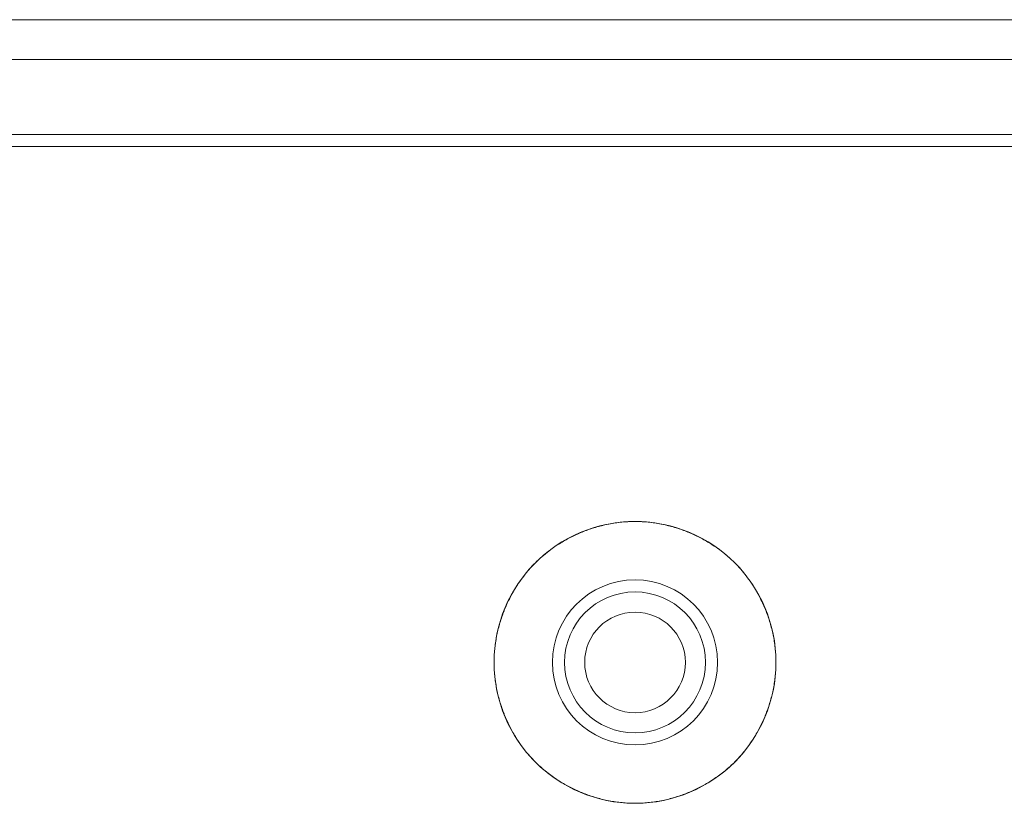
# Model space of a CAD drawing. Header units: millimetres. Extents: x 3925 to 5043, y -86 to 778.
# Tile 103 of 256: x 4328.31 to 4334.43, y -5.82 to -0.95. Entities that reach past the tile are written whole.
import ezdxf

# ---------------------------------------------------------------- set-up
doc = ezdxf.new("R2010")
doc.units = ezdxf.units.MM
doc.header["$LTSCALE"] = 46.255
for name, color, linetype in [('11_190F4G00BDXF_CONTINUOUS_LINE', 7, 'CONTINUOUS'), ('H30K-IO-LABEDXF_CONTINUOUS_LINE', 7, 'CONTINUOUS'), ('H30K-REAR-CODXF_CONTINUOUS_LINE', 7, 'CONTINUOUS'), ('LABEL-IO-H30DXF_CONTINUOUS_LINE', 7, 'CONTINUOUS')]:
    doc.layers.add(name, color=color, linetype=linetype)

msp = doc.modelspace()

# ---------------------------------------------------------------- linework, layer by layer
at = {"layer": '11_190F4G00BDXF_CONTINUOUS_LINE', "color": 7, "linetype": 'Continuous', "lineweight": 0}
msp.add_circle((4332.1338, -4.9402), 0.3125, dxfattribs=at)
at = {"layer": 'H30K-IO-LABEDXF_CONTINUOUS_LINE', "color": 7, "linetype": 'Continuous', "lineweight": 0}
for p, q in [((4370.3388, -1.7364), (4263.4288, -1.7364)), ((4331.9537, -4.0847), (4331.9709, -4.0812)), ((4332.2966, -4.0812), (4332.3142, -4.0848)), ((4331.6421, -4.2172), (4331.6559, -4.2081)), ((4332.6112, -4.2078), (4332.6261, -4.2176)), ((4331.4017, -4.4624), (4331.411, -4.4483)), ((4332.8561, -4.4476), (4332.8665, -4.4633)), ((4331.2748, -4.7776), (4331.2786, -4.7596)), ((4332.9888, -4.7586), (4332.9929, -4.7785)), ((4331.2787, -5.1212), (4331.2748, -5.1024)), ((4332.993, -5.1015), (4332.9887, -5.1222)), ((4331.4118, -5.4331), (4331.4011, -5.4168)), ((4332.8671, -5.4159), (4332.8553, -5.4338)), ((4331.6577, -5.6732), (4331.6406, -5.6619)), ((4332.6276, -5.6615), (4332.6094, -5.6735)), ((4331.9727, -5.7993), (4331.9516, -5.7949)), ((4332.3163, -5.7948), (4332.2947, -5.7993))]:
    msp.add_line(p, q, dxfattribs=at)
for points in [[(4331.814, -4.1272), (4331.8231, -4.1237), (4331.8322, -4.1202), (4331.8414, -4.1169), (4331.8507, -4.1137), (4331.8599, -4.1105), (4331.8692, -4.1075), (4331.8785, -4.1045), (4331.8878, -4.1017), (4331.8972, -4.099), (4331.9066, -4.0963), (4331.916, -4.0938), (4331.9254, -4.0914), (4331.9348, -4.0891), (4331.9443, -4.0869), (4331.9537, -4.0847)], [(4331.9709, -4.0812), (4331.981, -4.0793), (4331.9912, -4.0774), (4332.0014, -4.0758), (4332.0116, -4.0742), (4332.0217, -4.0727), (4332.0319, -4.0714), (4332.0421, -4.0702), (4332.0523, -4.0691), (4332.0625, -4.0682), (4332.0727, -4.0674), (4332.0829, -4.0667), (4332.0931, -4.0661), (4332.1033, -4.0656), (4332.1135, -4.0653), (4332.1236, -4.0651), (4332.1338, -4.0651)], [(4332.1338, -4.0651), (4332.1439, -4.0651), (4332.1541, -4.0653), (4332.1643, -4.0656), (4332.1745, -4.0661), (4332.1846, -4.0667), (4332.1948, -4.0674), (4332.205, -4.0682), (4332.2152, -4.0691), (4332.2254, -4.0702), (4332.2356, -4.0714), (4332.2458, -4.0727), (4332.256, -4.0742), (4332.2661, -4.0757), (4332.2763, -4.0774), (4332.2865, -4.0792), (4332.2966, -4.0812)], [(4332.3142, -4.0848), (4332.3236, -4.0869), (4332.333, -4.0891), (4332.3424, -4.0914), (4332.3518, -4.0939), (4332.3612, -4.0964), (4332.3705, -4.099), (4332.3798, -4.1017), (4332.3891, -4.1045), (4332.3984, -4.1075), (4332.4076, -4.1105), (4332.4168, -4.1136), (4332.426, -4.1168), (4332.4351, -4.1202), (4332.4443, -4.1236), (4332.4533, -4.1271)], [(4331.6559, -4.2081), (4331.6642, -4.2029), (4331.6724, -4.1977), (4331.6808, -4.1927), (4331.6892, -4.1877), (4331.6976, -4.1829), (4331.7061, -4.1781), (4331.7147, -4.1734), (4331.7233, -4.1688), (4331.7319, -4.1643), (4331.7406, -4.1599), (4331.7494, -4.1556), (4331.7581, -4.1514), (4331.767, -4.1473), (4331.7758, -4.1432), (4331.7847, -4.1393)], [(4331.7847, -4.1393), (4331.7889, -4.1375), (4331.7931, -4.1358), (4331.7972, -4.134), (4331.8014, -4.1323), (4331.8056, -4.1306), (4331.8098, -4.1289), (4331.814, -4.1272)], [(4332.4533, -4.1271), (4332.4577, -4.1288), (4332.462, -4.1306), (4332.4663, -4.1323), (4332.4706, -4.1341), (4332.4749, -4.1359), (4332.4792, -4.1377), (4332.4835, -4.1396)], [(4332.4835, -4.1396), (4332.4923, -4.1435), (4332.5011, -4.1475), (4332.5098, -4.1516), (4332.5185, -4.1558), (4332.5272, -4.16), (4332.5358, -4.1644), (4332.5444, -4.1689), (4332.5529, -4.1734), (4332.5614, -4.1781), (4332.5698, -4.1828), (4332.5782, -4.1876), (4332.5865, -4.1925), (4332.5948, -4.1975), (4332.603, -4.2026), (4332.6112, -4.2078)], [(4331.411, -4.4483), (4331.4187, -4.437), (4331.4266, -4.4258), (4331.4347, -4.4147), (4331.4429, -4.4038), (4331.4513, -4.393), (4331.4599, -4.3823), (4331.4687, -4.3718), (4331.4777, -4.3614), (4331.4868, -4.3511), (4331.496, -4.341), (4331.5055, -4.3311), (4331.5151, -4.3213), (4331.5249, -4.3117), (4331.5348, -4.3023), (4331.5449, -4.293), (4331.5551, -4.2839), (4331.5655, -4.275), (4331.5761, -4.2662), (4331.5867, -4.2576), (4331.5976, -4.2492), (4331.6085, -4.2409), (4331.6196, -4.2328), (4331.6308, -4.2249), (4331.6421, -4.2172)], [(4332.6261, -4.2176), (4332.6374, -4.2253), (4332.6485, -4.2332), (4332.6595, -4.2412), (4332.6704, -4.2495), (4332.6812, -4.2579), (4332.6918, -4.2664), (4332.7023, -4.2752), (4332.7127, -4.2841), (4332.7229, -4.2931), (4332.7329, -4.3024), (4332.7428, -4.3118), (4332.7525, -4.3213), (4332.7621, -4.3311), (4332.7715, -4.3409), (4332.7807, -4.351), (4332.7897, -4.3611), (4332.7986, -4.3715), (4332.8074, -4.3819), (4332.8159, -4.3925), (4332.8243, -4.4033), (4332.8325, -4.4142), (4332.8405, -4.4252), (4332.8484, -4.4363), (4332.8561, -4.4476)], [(4331.3332, -4.5907), (4331.3371, -4.5819), (4331.3411, -4.573), (4331.3452, -4.5643), (4331.3494, -4.5555), (4331.3537, -4.5468), (4331.3581, -4.5381), (4331.3626, -4.5295), (4331.3671, -4.5209), (4331.3718, -4.5124), (4331.3766, -4.504), (4331.3814, -4.4955), (4331.3864, -4.4872), (4331.3914, -4.4789), (4331.3965, -4.4706), (4331.4017, -4.4624)], [(4332.8665, -4.4633), (4332.8716, -4.4714), (4332.8766, -4.4795), (4332.8816, -4.4877), (4332.8864, -4.4959), (4332.8912, -4.5042), (4332.8959, -4.5126), (4332.9005, -4.5209), (4332.905, -4.5294), (4332.9094, -4.5378), (4332.9137, -4.5464), (4332.9179, -4.5549), (4332.9221, -4.5635), (4332.9261, -4.5722), (4332.9301, -4.5809), (4332.9339, -4.5896)], [(4331.2786, -4.7596), (4331.2807, -4.7502), (4331.2829, -4.7408), (4331.2852, -4.7314), (4331.2876, -4.722), (4331.2901, -4.7127), (4331.2927, -4.7034), (4331.2954, -4.6941), (4331.2983, -4.6848), (4331.3012, -4.6755), (4331.3042, -4.6663), (4331.3073, -4.6571), (4331.3106, -4.6479), (4331.3139, -4.6388), (4331.3173, -4.6296), (4331.3208, -4.6206)], [(4331.3208, -4.6206), (4331.3225, -4.6163), (4331.3242, -4.612), (4331.326, -4.6077), (4331.3277, -4.6035), (4331.3295, -4.5992), (4331.3313, -4.595), (4331.3332, -4.5907)], [(4332.9339, -4.5896), (4332.9359, -4.5942), (4332.9379, -4.5987), (4332.9398, -4.6033), (4332.9417, -4.6079), (4332.9436, -4.6125), (4332.9454, -4.6171), (4332.9472, -4.6218)], [(4332.9472, -4.6218), (4332.9507, -4.6307), (4332.954, -4.6397), (4332.9573, -4.6487), (4332.9605, -4.6577), (4332.9635, -4.6667), (4332.9665, -4.6758), (4332.9694, -4.6849), (4332.9721, -4.6941), (4332.9748, -4.7032), (4332.9774, -4.7124), (4332.9799, -4.7216), (4332.9823, -4.7308), (4332.9845, -4.74), (4332.9867, -4.7493), (4332.9888, -4.7586)], [(4331.2588, -4.9401), (4331.2589, -4.9299), (4331.2591, -4.9198), (4331.2594, -4.9096), (4331.2598, -4.8995), (4331.2604, -4.8893), (4331.2611, -4.8792), (4331.2619, -4.869), (4331.2628, -4.8588), (4331.2639, -4.8486), (4331.2651, -4.8385), (4331.2664, -4.8283), (4331.2679, -4.8181), (4331.2694, -4.808), (4331.2711, -4.7978), (4331.2729, -4.7877), (4331.2748, -4.7776)], [(4332.9929, -4.7785), (4332.9948, -4.7885), (4332.9966, -4.7986), (4332.9983, -4.8087), (4332.9998, -4.8188), (4333.0012, -4.8289), (4333.0025, -4.839), (4333.0037, -4.8491), (4333.0048, -4.8593), (4333.0057, -4.8694), (4333.0065, -4.8795), (4333.0072, -4.8896), (4333.0078, -4.8997), (4333.0082, -4.9098), (4333.0085, -4.9199), (4333.0087, -4.93), (4333.0088, -4.9401)], [(4331.2748, -5.1024), (4331.2729, -5.0923), (4331.2711, -5.0821), (4331.2694, -5.072), (4331.2678, -5.0619), (4331.2664, -5.0517), (4331.2651, -5.0416), (4331.2639, -5.0314), (4331.2628, -5.0212), (4331.2619, -5.0111), (4331.2611, -5.0009), (4331.2604, -4.9908), (4331.2598, -4.9806), (4331.2594, -4.9705), (4331.2591, -4.9603), (4331.2589, -4.9502), (4331.2588, -4.9401)], [(4333.0088, -4.9401), (4333.0087, -4.9501), (4333.0085, -4.9602), (4333.0082, -4.9703), (4333.0078, -4.9804), (4333.0072, -4.9905), (4333.0065, -5.0006), (4333.0057, -5.0107), (4333.0048, -5.0208), (4333.0037, -5.0309), (4333.0026, -5.041), (4333.0013, -5.0511), (4332.9998, -5.0612), (4332.9983, -5.0713), (4332.9966, -5.0814), (4332.9949, -5.0914), (4332.993, -5.1015)], [(4331.3206, -5.2589), (4331.3171, -5.2499), (4331.3137, -5.2409), (4331.3104, -5.2318), (4331.3072, -5.2227), (4331.3041, -5.2136), (4331.3011, -5.2045), (4331.2982, -5.1953), (4331.2955, -5.1861), (4331.2928, -5.1769), (4331.2902, -5.1676), (4331.2877, -5.1584), (4331.2853, -5.1491), (4331.283, -5.1398), (4331.2808, -5.1305), (4331.2787, -5.1212)], [(4332.9887, -5.1222), (4332.9866, -5.1314), (4332.9844, -5.1405), (4332.9822, -5.1497), (4332.9798, -5.1588), (4332.9774, -5.1679), (4332.9748, -5.177), (4332.9722, -5.186), (4332.9694, -5.195), (4332.9666, -5.204), (4332.9637, -5.213), (4332.9606, -5.222), (4332.9575, -5.2309), (4332.9543, -5.2398), (4332.951, -5.2487), (4332.9476, -5.2575)], [(4331.3337, -5.2906), (4331.3317, -5.2861), (4331.3298, -5.2816), (4331.3279, -5.2771), (4331.326, -5.2725), (4331.3242, -5.268), (4331.3224, -5.2635), (4331.3206, -5.2589)], [(4331.4011, -5.4168), (4331.396, -5.4087), (4331.391, -5.4006), (4331.386, -5.3924), (4331.3812, -5.3842), (4331.3764, -5.3759), (4331.3717, -5.3676), (4331.3671, -5.3592), (4331.3626, -5.3508), (4331.3582, -5.3423), (4331.3539, -5.3338), (4331.3497, -5.3252), (4331.3456, -5.3166), (4331.3415, -5.308), (4331.3376, -5.2993), (4331.3337, -5.2906)], [(4332.9334, -5.2917), (4332.9296, -5.3003), (4332.9257, -5.3088), (4332.9217, -5.3173), (4332.9176, -5.3258), (4332.9135, -5.3342), (4332.9092, -5.3426), (4332.9049, -5.3509), (4332.9004, -5.3592), (4332.8959, -5.3674), (4332.8913, -5.3756), (4332.8867, -5.3838), (4332.8819, -5.3919), (4332.877, -5.3999), (4332.8721, -5.4079), (4332.8671, -5.4159)], [(4332.9476, -5.2575), (4332.9459, -5.2618), (4332.9442, -5.2661), (4332.9424, -5.2704), (4332.9407, -5.2747), (4332.9389, -5.279), (4332.9371, -5.2832), (4332.9352, -5.2875), (4332.9334, -5.2917)], [(4331.5155, -5.5592), (4331.5083, -5.5519), (4331.5012, -5.5446), (4331.4942, -5.5371), (4331.4873, -5.5296), (4331.4805, -5.522), (4331.4738, -5.5143), (4331.4671, -5.5065), (4331.4606, -5.4986), (4331.4542, -5.4907), (4331.4478, -5.4827), (4331.4416, -5.4746), (4331.4354, -5.4664), (4331.4294, -5.4582), (4331.4234, -5.4499), (4331.4176, -5.4415), (4331.4118, -5.4331)], [(4332.8553, -5.4338), (4332.8496, -5.4421), (4332.8438, -5.4504), (4332.838, -5.4585), (4332.832, -5.4666), (4332.826, -5.4747), (4332.8198, -5.4826), (4332.8136, -5.4905), (4332.8073, -5.4983), (4332.8008, -5.506), (4332.7943, -5.5137), (4332.7877, -5.5213), (4332.781, -5.5288), (4332.7743, -5.5362), (4332.7674, -5.5435), (4332.7604, -5.5507), (4332.7534, -5.5579)], [(4331.6406, -5.6619), (4331.6322, -5.6562), (4331.6239, -5.6504), (4331.6157, -5.6445), (4331.6075, -5.6385), (4331.5994, -5.6324), (4331.5914, -5.6262), (4331.5834, -5.6199), (4331.5755, -5.6135), (4331.5677, -5.6071), (4331.56, -5.6005), (4331.5524, -5.5938), (4331.5448, -5.5871), (4331.5374, -5.5802), (4331.53, -5.5733), (4331.5227, -5.5663), (4331.5155, -5.5592)], [(4332.7534, -5.5579), (4332.7462, -5.5651), (4332.7388, -5.5722), (4332.7314, -5.5791), (4332.7239, -5.586), (4332.7163, -5.5928), (4332.7086, -5.5996), (4332.7009, -5.6062), (4332.693, -5.6127), (4332.6851, -5.6191), (4332.6771, -5.6255), (4332.6691, -5.6317), (4332.6609, -5.6379), (4332.6527, -5.6439), (4332.6444, -5.6499), (4332.6361, -5.6557), (4332.6276, -5.6615)], [(4331.7825, -5.7398), (4331.7739, -5.736), (4331.7653, -5.7321), (4331.7567, -5.7281), (4331.7482, -5.724), (4331.7398, -5.7198), (4331.7314, -5.7155), (4331.723, -5.7112), (4331.7147, -5.7067), (4331.7064, -5.7022), (4331.6981, -5.6976), (4331.69, -5.6929), (4331.6818, -5.6881), (4331.6737, -5.6832), (4331.6657, -5.6782), (4331.6577, -5.6732)], [(4332.6094, -5.6735), (4332.6015, -5.6785), (4332.5935, -5.6834), (4332.5855, -5.6882), (4332.5774, -5.693), (4332.5693, -5.6976), (4332.5611, -5.7022), (4332.5529, -5.7067), (4332.5447, -5.7111), (4332.5364, -5.7154), (4332.528, -5.7197), (4332.5197, -5.7238), (4332.5112, -5.7279), (4332.5028, -5.7319), (4332.4943, -5.7357), (4332.4857, -5.7395)], [(4331.8164, -5.7539), (4331.8121, -5.7522), (4331.8079, -5.7505), (4331.8036, -5.7488), (4331.7994, -5.747), (4331.7951, -5.7452), (4331.7909, -5.7435), (4331.7867, -5.7416), (4331.7825, -5.7398)], [(4332.4857, -5.7395), (4332.4814, -5.7414), (4332.477, -5.7433), (4332.4727, -5.7451), (4332.4683, -5.747), (4332.464, -5.7488), (4332.4596, -5.7505), (4332.4552, -5.7523), (4332.4508, -5.754)], [(4331.9516, -5.7949), (4331.9424, -5.7929), (4331.9333, -5.7907), (4331.9242, -5.7884), (4331.9151, -5.7861), (4331.906, -5.7836), (4331.8969, -5.7811), (4331.8879, -5.7784), (4331.8788, -5.7757), (4331.8698, -5.7729), (4331.8609, -5.7699), (4331.8519, -5.7669), (4331.843, -5.7638), (4331.8341, -5.7606), (4331.8252, -5.7573), (4331.8164, -5.7539)], [(4332.1338, -5.8151), (4332.1238, -5.815), (4332.1137, -5.8148), (4332.1036, -5.8145), (4332.0936, -5.8141), (4332.0835, -5.8135), (4332.0734, -5.8128), (4332.0633, -5.812), (4332.0533, -5.8111), (4332.0432, -5.81), (4332.0331, -5.8089), (4332.023, -5.8076), (4332.0129, -5.8062), (4332.0029, -5.8046), (4331.9928, -5.803), (4331.9828, -5.8012), (4331.9727, -5.7993)], [(4332.2947, -5.7993), (4332.2847, -5.8012), (4332.2747, -5.803), (4332.2646, -5.8046), (4332.2546, -5.8062), (4332.2445, -5.8076), (4332.2344, -5.8089), (4332.2243, -5.81), (4332.2143, -5.8111), (4332.2042, -5.812), (4332.1941, -5.8128), (4332.1841, -5.8135), (4332.174, -5.8141), (4332.1639, -5.8145), (4332.1539, -5.8148), (4332.1438, -5.815), (4332.1338, -5.8151)], [(4332.4508, -5.754), (4332.442, -5.7574), (4332.4332, -5.7607), (4332.4243, -5.7639), (4332.4155, -5.767), (4332.4066, -5.77), (4332.3976, -5.7729), (4332.3887, -5.7757), (4332.3797, -5.7784), (4332.3707, -5.7811), (4332.3617, -5.7836), (4332.3527, -5.786), (4332.3436, -5.7884), (4332.3345, -5.7906), (4332.3254, -5.7928), (4332.3163, -5.7948)]]:
    msp.add_lwpolyline(points, dxfattribs=at)
at = {"layer": 'H30K-REAR-CODXF_CONTINUOUS_LINE', "color": 7, "linetype": 'Continuous', "lineweight": 0}
for p, q in [((4263.4288, -0.9491), (4370.3388, -0.9491)), ((4263.4288, -1.1972), (4370.3388, -1.1972)), ((4370.3388, -1.6614), (4263.4288, -1.6614))]:
    msp.add_line(p, q, dxfattribs=at)
for radius in [0.5125, 0.4375]:
    msp.add_circle((4332.1338, -4.9402), radius, dxfattribs=at)
at = {"layer": 'LABEL-IO-H30DXF_CONTINUOUS_LINE', "color": 7, "linetype": 'Continuous', "lineweight": 0}
msp.add_line((4370.3388, -1.7364), (4263.4288, -1.7364), dxfattribs=at)
msp.add_circle((4332.1338, -4.9402), 0.875, dxfattribs=at)

doc.saveas('drawing.dxf')
